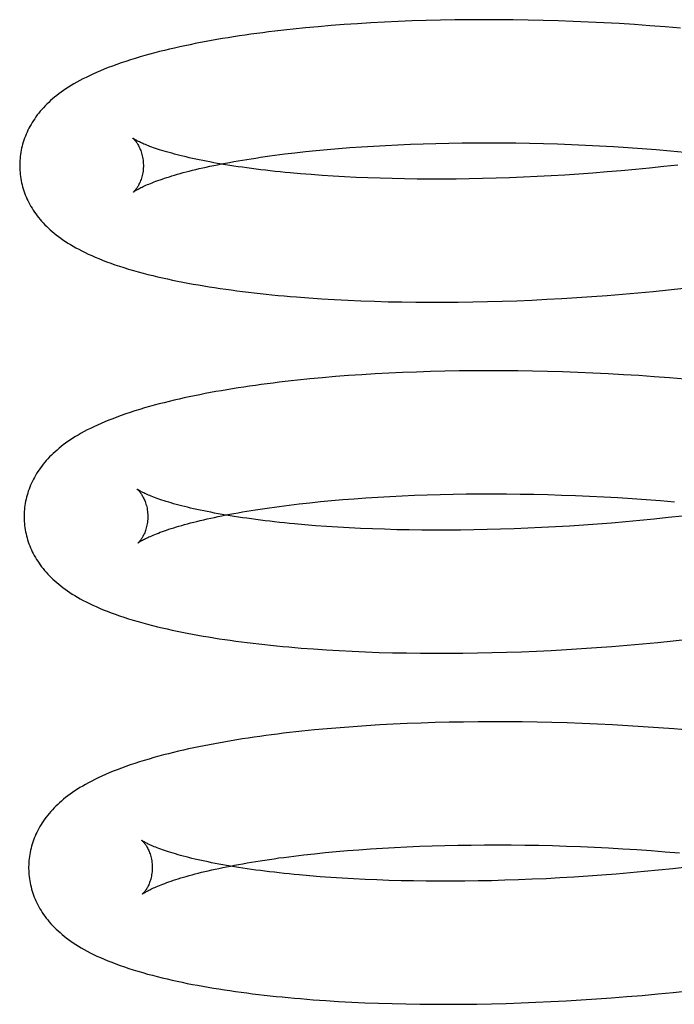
# Model space of a CAD drawing. Header units: inches. Extents: x 0 to 215, y 0 to 139.
# Tile 14 of 103: x 38.924 to 39.03, y 52.271 to 52.43. Entities that reach past the tile are written whole.
import ezdxf

# ---------------------------------------------------------------- set-up
doc = ezdxf.new("R2010")
doc.units = ezdxf.units.IN
doc.header["$LTSCALE"] = 11.804375
doc.header["$MEASUREMENT"] = 0
doc.linetypes.add('HIDDEN', pattern=[0.2, 0.1, -0.1])
doc.layers.add('DEFAULT_2', color=8, linetype='HIDDEN')

msp = doc.modelspace()

# ---------------------------------------------------------------- linework, layer by layer
at = {"layer": 'DEFAULT_2', "color": 8, "linetype": 'HIDDEN'}
for p, q in [((38.9807, 52.42961), (38.97853, 52.42948)), ((38.9829, 52.42973), (38.9807, 52.42961)), ((38.98512, 52.42983), (38.9829, 52.42973)), ((38.98737, 52.42992), (38.98512, 52.42983)), ((38.98965, 52.42999), (38.98737, 52.42992)), ((38.99194, 52.43005), (38.98965, 52.42999)), ((38.99426, 52.43009), (38.99194, 52.43005)), ((38.9966, 52.43012), (38.99426, 52.43009)), ((38.99896, 52.43013), (38.9966, 52.43012)), ((39.00134, 52.43012), (38.99896, 52.43013)), ((39.00373, 52.4301), (39.00134, 52.43012)), ((39.00614, 52.43006), (39.00373, 52.4301)), ((39.00856, 52.43001), (39.00614, 52.43006)), ((39.011, 52.42994), (39.00856, 52.43001)), ((39.01344, 52.42985), (39.011, 52.42994)), ((39.0159, 52.42975), (39.01344, 52.42985)), ((39.01836, 52.42963), (39.0159, 52.42975)), ((39.02084, 52.42949), (39.01836, 52.42963)), ((38.97014, 52.4288), (38.96811, 52.42859)), ((38.97219, 52.42899), (38.97014, 52.4288)), ((38.97427, 52.42917), (38.97219, 52.42899)), ((38.97638, 52.42933), (38.97427, 52.42917)), ((38.97853, 52.42948), (38.97638, 52.42933)), ((39.02332, 52.42933), (39.02084, 52.42949)), ((39.0258, 52.42916), (39.02332, 52.42933)), ((39.02829, 52.42898), (39.0258, 52.42916)), ((39.03077, 52.42877), (39.02829, 52.42898)), ((38.97012, 52.40879), (38.97186, 52.40896)), ((38.97186, 52.40896), (38.97363, 52.40913)), ((38.97363, 52.40913), (38.97545, 52.40929)), ((38.97545, 52.40929), (38.9773, 52.40944)), ((38.9773, 52.40944), (38.97919, 52.40957)), ((38.97919, 52.40957), (38.98112, 52.40969)), ((38.98112, 52.40969), (38.98308, 52.4098)), ((38.98308, 52.4098), (38.98507, 52.4099)), ((38.98507, 52.4099), (38.98709, 52.40999)), ((38.98709, 52.40999), (38.98914, 52.41006)), ((38.98914, 52.41006), (38.99121, 52.41012)), ((38.99121, 52.41012), (38.99331, 52.41016)), ((38.99331, 52.41016), (38.99544, 52.4102)), ((38.99544, 52.4102), (38.99759, 52.41021)), ((38.99759, 52.41021), (38.99976, 52.41022)), ((38.99976, 52.41022), (39.00195, 52.41021)), ((39.00195, 52.41021), (39.00415, 52.41018)), ((39.00415, 52.41018), (39.00637, 52.41014)), ((39.00637, 52.41014), (39.00861, 52.41009)), ((39.00861, 52.41009), (39.01086, 52.41002)), ((39.01086, 52.41002), (39.01312, 52.40994)), ((39.01312, 52.40994), (39.0154, 52.40984)), ((39.0154, 52.40984), (39.01768, 52.40972)), ((39.01768, 52.40972), (39.01996, 52.4096)), ((39.01996, 52.4096), (39.02225, 52.40945)), ((39.02225, 52.40945), (39.02455, 52.40929)), ((39.02455, 52.40929), (39.02684, 52.40912)), ((39.02684, 52.40912), (39.02914, 52.40893)), ((39.02914, 52.40893), (39.03143, 52.40872)), ((38.96677, 52.4084), (38.96842, 52.4086)), ((38.96842, 52.4086), (38.97012, 52.40879)), ((39.02119, 52.40568), (39.0189, 52.40549)), ((39.02347, 52.40589), (39.02119, 52.40568)), ((39.02577, 52.40612), (39.02347, 52.40589)), ((39.02806, 52.40636), (39.02577, 52.40612)), ((39.03035, 52.40661), (39.02806, 52.40636)), ((38.97104, 52.40506), (38.96932, 52.4052)), ((38.9728, 52.40493), (38.97104, 52.40506)), ((38.97461, 52.40481), (38.9728, 52.40493)), ((38.97645, 52.40471), (38.97461, 52.40481)), ((38.97832, 52.40462), (38.97645, 52.40471)), ((38.98023, 52.40453), (38.97832, 52.40462)), ((38.98218, 52.40447), (38.98023, 52.40453)), ((38.98415, 52.40441), (38.98218, 52.40447)), ((38.98616, 52.40437), (38.98415, 52.40441)), ((38.9882, 52.40435), (38.98616, 52.40437)), ((38.99026, 52.40433), (38.9882, 52.40435)), ((38.99235, 52.40433), (38.99026, 52.40433)), ((38.99447, 52.40435), (38.99235, 52.40433)), ((38.99661, 52.40438), (38.99447, 52.40435)), ((38.99877, 52.40442), (38.99661, 52.40438)), ((39.00094, 52.40448), (38.99877, 52.40442)), ((39.00314, 52.40455), (39.00094, 52.40448)), ((39.00536, 52.40464), (39.00314, 52.40455)), ((39.00759, 52.40474), (39.00536, 52.40464)), ((39.00983, 52.40486), (39.00759, 52.40474)), ((39.01208, 52.405), (39.00983, 52.40486)), ((39.01435, 52.40515), (39.01208, 52.405)), ((39.01662, 52.40531), (39.01435, 52.40515)), ((39.0189, 52.40549), (39.01662, 52.40531)), ((39.02883, 52.38642), (39.03131, 52.38669)), ((38.97069, 52.38512), (38.97275, 52.38498)), ((38.97275, 52.38498), (38.97484, 52.38486)), ((39.00913, 52.38489), (39.01157, 52.38502)), ((39.01157, 52.38502), (39.01401, 52.38517)), ((39.01401, 52.38517), (39.01646, 52.38534)), ((39.01646, 52.38534), (39.01892, 52.38552)), ((39.01892, 52.38552), (39.02139, 52.38572)), ((39.02139, 52.38572), (39.02387, 52.38593)), ((39.02387, 52.38593), (39.02634, 52.38617)), ((39.02634, 52.38617), (39.02883, 52.38642)), ((38.97484, 52.38486), (38.97695, 52.38475)), ((38.97695, 52.38475), (38.9791, 52.38465)), ((38.9791, 52.38465), (38.98127, 52.38458)), ((38.98127, 52.38458), (38.98347, 52.38451)), ((38.98347, 52.38451), (38.9857, 52.38447)), ((38.9857, 52.38447), (38.98795, 52.38444)), ((38.98795, 52.38444), (38.99023, 52.38442)), ((38.99023, 52.38442), (38.99252, 52.38442)), ((38.99252, 52.38442), (38.99484, 52.38444)), ((38.99484, 52.38444), (38.99718, 52.38447)), ((38.99718, 52.38447), (38.99954, 52.38452)), ((38.99954, 52.38452), (39.00191, 52.38459)), ((39.00191, 52.38459), (39.00431, 52.38467)), ((39.00431, 52.38467), (39.00671, 52.38477)), ((39.00671, 52.38477), (39.00913, 52.38489)), ((38.9729, 52.3722), (38.97085, 52.37201)), ((38.97498, 52.37238), (38.9729, 52.3722)), ((38.9771, 52.37254), (38.97498, 52.37238)), ((38.97924, 52.37269), (38.9771, 52.37254)), ((38.98141, 52.37282), (38.97924, 52.37269)), ((38.98361, 52.37294), (38.98141, 52.37282)), ((38.98583, 52.37304), (38.98361, 52.37294)), ((38.98808, 52.37313), (38.98583, 52.37304)), ((38.99036, 52.3732), (38.98808, 52.37313)), ((38.99266, 52.37326), (38.99036, 52.3732)), ((38.99497, 52.3733), (38.99266, 52.37326)), ((38.99731, 52.37333), (38.99497, 52.3733)), ((38.99967, 52.37334), (38.99731, 52.37333)), ((39.00205, 52.37333), (38.99967, 52.37334)), ((39.00444, 52.37331), (39.00205, 52.37333)), ((39.00685, 52.37327), (39.00444, 52.37331)), ((39.00927, 52.37322), (39.00685, 52.37327)), ((39.01171, 52.37315), (39.00927, 52.37322)), ((39.01415, 52.37306), (39.01171, 52.37315)), ((39.01661, 52.37295), (39.01415, 52.37306)), ((39.01907, 52.37283), (39.01661, 52.37295)), ((39.02155, 52.3727), (39.01907, 52.37283)), ((39.02403, 52.37254), (39.02155, 52.3727)), ((39.02651, 52.37237), (39.02403, 52.37254)), ((39.029, 52.37219), (39.02651, 52.37237)), ((39.03148, 52.37198), (39.029, 52.37219)), ((38.97085, 52.37201), (38.96883, 52.3718)), ((38.98377, 52.35301), (38.98576, 52.35311)), ((38.98576, 52.35311), (38.98778, 52.35319)), ((38.98778, 52.35319), (38.98983, 52.35327)), ((38.98983, 52.35327), (38.99191, 52.35333)), ((38.99191, 52.35333), (38.99401, 52.35337)), ((38.99401, 52.35337), (38.99613, 52.3534)), ((38.99613, 52.3534), (38.99828, 52.35342)), ((38.99828, 52.35342), (39.00045, 52.35343)), ((39.00045, 52.35343), (39.00264, 52.35342)), ((39.00264, 52.35342), (39.00484, 52.35339)), ((39.00484, 52.35339), (39.00706, 52.35335)), ((39.00706, 52.35335), (39.0093, 52.3533)), ((39.0093, 52.3533), (39.01155, 52.35323)), ((39.01155, 52.35323), (39.01381, 52.35315)), ((39.01381, 52.35315), (39.01608, 52.35305)), ((39.01608, 52.35305), (39.01836, 52.35293)), ((38.96748, 52.35161), (38.96913, 52.3518)), ((38.96913, 52.3518), (38.97082, 52.35199)), ((38.97082, 52.35199), (38.97256, 52.35217)), ((38.97256, 52.35217), (38.97433, 52.35234)), ((38.97433, 52.35234), (38.97615, 52.3525)), ((38.97615, 52.3525), (38.978, 52.35264)), ((38.978, 52.35264), (38.97989, 52.35278)), ((38.97989, 52.35278), (38.98182, 52.3529)), ((38.98182, 52.3529), (38.98377, 52.35301)), ((39.01836, 52.35293), (39.02065, 52.35281)), ((39.02065, 52.35281), (39.02294, 52.35266)), ((39.02294, 52.35266), (39.02523, 52.3525)), ((39.02523, 52.3525), (39.02753, 52.35233)), ((39.02753, 52.35233), (39.02982, 52.35214)), ((38.97176, 52.34827), (38.97004, 52.34841)), ((38.97353, 52.34814), (38.97176, 52.34827)), ((39.01507, 52.34835), (39.0128, 52.34821)), ((39.01734, 52.34852), (39.01507, 52.34835)), ((39.01962, 52.3487), (39.01734, 52.34852)), ((39.02191, 52.34889), (39.01962, 52.3487)), ((39.02419, 52.3491), (39.02191, 52.34889)), ((39.02649, 52.34933), (39.02419, 52.3491)), ((39.02878, 52.34957), (39.02649, 52.34933)), ((39.03107, 52.34982), (39.02878, 52.34957)), ((38.97533, 52.34802), (38.97353, 52.34814)), ((38.97717, 52.34792), (38.97533, 52.34802)), ((38.97904, 52.34782), (38.97717, 52.34792)), ((38.98095, 52.34774), (38.97904, 52.34782)), ((38.9829, 52.34768), (38.98095, 52.34774)), ((38.98488, 52.34762), (38.9829, 52.34768)), ((38.98688, 52.34758), (38.98488, 52.34762)), ((38.98892, 52.34755), (38.98688, 52.34758)), ((38.99098, 52.34754), (38.98892, 52.34755)), ((38.99307, 52.34754), (38.99098, 52.34754)), ((38.99519, 52.34756), (38.99307, 52.34754)), ((38.99733, 52.34759), (38.99519, 52.34756)), ((38.99949, 52.34763), (38.99733, 52.34759)), ((39.00167, 52.34769), (38.99949, 52.34763)), ((39.00386, 52.34776), (39.00167, 52.34769)), ((39.00608, 52.34785), (39.00386, 52.34776)), ((39.00831, 52.34795), (39.00608, 52.34785)), ((39.01055, 52.34807), (39.00831, 52.34795)), ((39.0128, 52.34821), (39.01055, 52.34807)), ((39.02214, 52.32893), (39.02461, 52.32915)), ((39.02461, 52.32915), (39.02709, 52.32938)), ((39.02709, 52.32938), (39.02957, 52.32963)), ((39.02957, 52.32963), (39.03205, 52.3299)), ((38.97144, 52.32833), (38.9735, 52.32819)), ((38.9735, 52.32819), (38.97558, 52.32806)), ((38.97558, 52.32806), (38.9777, 52.32796)), ((38.9777, 52.32796), (38.97985, 52.32786)), ((38.97985, 52.32786), (38.98202, 52.32778)), ((38.98202, 52.32778), (38.98422, 52.32772)), ((38.98422, 52.32772), (38.98645, 52.32768)), ((38.98645, 52.32768), (38.9887, 52.32765)), ((38.9887, 52.32765), (38.99098, 52.32763)), ((38.99098, 52.32763), (38.99327, 52.32763)), ((38.99327, 52.32763), (38.99559, 52.32765)), ((38.99559, 52.32765), (38.99793, 52.32768)), ((38.99793, 52.32768), (39.00029, 52.32773)), ((39.00029, 52.32773), (39.00266, 52.3278)), ((39.00266, 52.3278), (39.00505, 52.32788)), ((39.00505, 52.32788), (39.00746, 52.32798)), ((39.00746, 52.32798), (39.00988, 52.3281)), ((39.00988, 52.3281), (39.01231, 52.32823)), ((39.01231, 52.32823), (39.01476, 52.32838)), ((39.01476, 52.32838), (39.01721, 52.32855)), ((39.01721, 52.32855), (39.01967, 52.32873)), ((39.01967, 52.32873), (39.02214, 52.32893)), ((38.99108, 52.31641), (38.98881, 52.31634)), ((38.99338, 52.31647), (38.99108, 52.31641)), ((38.9957, 52.31651), (38.99338, 52.31647)), ((38.99803, 52.31653), (38.9957, 52.31651)), ((39.00039, 52.31654), (38.99803, 52.31653)), ((39.00277, 52.31654), (39.00039, 52.31654)), ((39.00516, 52.31652), (39.00277, 52.31654)), ((39.00757, 52.31648), (39.00516, 52.31652)), ((39.00999, 52.31642), (39.00757, 52.31648)), ((39.01243, 52.31635), (39.00999, 52.31642)), ((38.97157, 52.31522), (38.96955, 52.31501)), ((38.97362, 52.31541), (38.97157, 52.31522)), ((38.97571, 52.31559), (38.97362, 52.31541)), ((38.97782, 52.31575), (38.97571, 52.31559)), ((38.97996, 52.3159), (38.97782, 52.31575)), ((38.98213, 52.31603), (38.97996, 52.3159)), ((38.98433, 52.31615), (38.98213, 52.31603)), ((38.98656, 52.31625), (38.98433, 52.31615)), ((38.98881, 52.31634), (38.98656, 52.31625)), ((39.01487, 52.31627), (39.01243, 52.31635)), ((39.01733, 52.31616), (39.01487, 52.31627)), ((39.01979, 52.31604), (39.01733, 52.31616)), ((39.02227, 52.31591), (39.01979, 52.31604)), ((39.02475, 52.31575), (39.02227, 52.31591)), ((39.02723, 52.31558), (39.02475, 52.31575)), ((39.02972, 52.31539), (39.02723, 52.31558)), ((39.0322, 52.31519), (39.02972, 52.31539)), ((38.97509, 52.29555), (38.97691, 52.29571)), ((38.97691, 52.29571), (38.97876, 52.29585)), ((38.97876, 52.29585), (38.98065, 52.29599)), ((38.98065, 52.29599), (38.98258, 52.29611)), ((38.98258, 52.29611), (38.98454, 52.29622)), ((38.98454, 52.29622), (38.98653, 52.29632)), ((38.98653, 52.29632), (38.98855, 52.29641)), ((38.98855, 52.29641), (38.9906, 52.29648)), ((38.9906, 52.29648), (38.99267, 52.29654)), ((38.99267, 52.29654), (38.99478, 52.29658)), ((38.99478, 52.29658), (38.9969, 52.29661)), ((38.9969, 52.29661), (38.99905, 52.29663)), ((38.99905, 52.29663), (39.00122, 52.29664)), ((39.00122, 52.29664), (39.00341, 52.29662)), ((39.00341, 52.29662), (39.00562, 52.2966)), ((39.00562, 52.2966), (39.00784, 52.29656)), ((39.00784, 52.29656), (39.01008, 52.29651)), ((39.01008, 52.29651), (39.01233, 52.29644)), ((39.01233, 52.29644), (39.01459, 52.29635)), ((39.01459, 52.29635), (39.01686, 52.29625)), ((39.01686, 52.29625), (39.01914, 52.29614)), ((39.01914, 52.29614), (39.02143, 52.29601)), ((39.02143, 52.29601), (39.02372, 52.29587)), ((39.02372, 52.29587), (39.02602, 52.29571)), ((39.02602, 52.29571), (39.02831, 52.29553)), ((38.96823, 52.29482), (38.96988, 52.29502)), ((38.96988, 52.29502), (38.97157, 52.2952)), ((38.97157, 52.2952), (38.97331, 52.29538)), ((38.97331, 52.29538), (38.97509, 52.29555)), ((39.02831, 52.29553), (39.03061, 52.29534)), ((39.02721, 52.29254), (39.02492, 52.29231)), ((39.02951, 52.29278), (39.02721, 52.29254)), ((39.0318, 52.29303), (39.02951, 52.29278)), ((38.97249, 52.29148), (38.97077, 52.29162)), ((38.97425, 52.29135), (38.97249, 52.29148)), ((38.97605, 52.29123), (38.97425, 52.29135)), ((38.97789, 52.29113), (38.97605, 52.29123)), ((38.97977, 52.29103), (38.97789, 52.29113)), ((38.98168, 52.29095), (38.97977, 52.29103)), ((38.98363, 52.29088), (38.98168, 52.29095)), ((39.00459, 52.29097), (39.00239, 52.2909)), ((39.00681, 52.29106), (39.00459, 52.29097)), ((39.00903, 52.29116), (39.00681, 52.29106)), ((39.01128, 52.29128), (39.00903, 52.29116)), ((39.01353, 52.29142), (39.01128, 52.29128)), ((39.0158, 52.29156), (39.01353, 52.29142)), ((39.01807, 52.29173), (39.0158, 52.29156)), ((39.02035, 52.29191), (39.01807, 52.29173)), ((39.02263, 52.2921), (39.02035, 52.29191)), ((39.02492, 52.29231), (39.02263, 52.2921)), ((38.9856, 52.29083), (38.98363, 52.29088)), ((38.98761, 52.29079), (38.9856, 52.29083)), ((38.98965, 52.29076), (38.98761, 52.29079)), ((38.99171, 52.29075), (38.98965, 52.29076)), ((38.9938, 52.29075), (38.99171, 52.29075)), ((38.99592, 52.29077), (38.9938, 52.29075)), ((38.99806, 52.29079), (38.99592, 52.29077)), ((39.00022, 52.29084), (38.99806, 52.29079)), ((39.00239, 52.2909), (39.00022, 52.29084)), ((39.01717, 52.2717), (39.01964, 52.27188)), ((39.01964, 52.27188), (39.02212, 52.27208)), ((39.02212, 52.27208), (39.0246, 52.27229)), ((39.0246, 52.27229), (39.02709, 52.27252)), ((39.02709, 52.27252), (39.02958, 52.27277)), ((39.02958, 52.27277), (39.03208, 52.27303)), ((38.97341, 52.27145), (38.97549, 52.27132)), ((38.97549, 52.27132), (38.97761, 52.2712)), ((38.97761, 52.2712), (38.97975, 52.2711)), ((38.97975, 52.2711), (38.98192, 52.27102)), ((38.98192, 52.27102), (38.98413, 52.27095)), ((38.98413, 52.27095), (38.98635, 52.2709)), ((38.98635, 52.2709), (38.98861, 52.27086)), ((38.98861, 52.27086), (38.99088, 52.27084)), ((38.99088, 52.27084), (38.99318, 52.27084)), ((38.99318, 52.27084), (38.9955, 52.27085)), ((38.9955, 52.27085), (38.99785, 52.27088)), ((38.99785, 52.27088), (39.00021, 52.27092)), ((39.00021, 52.27092), (39.00259, 52.27099)), ((39.00259, 52.27099), (39.00498, 52.27106)), ((39.00498, 52.27106), (39.0074, 52.27116)), ((39.0074, 52.27116), (39.00982, 52.27127)), ((39.00982, 52.27127), (39.01226, 52.2714)), ((39.01226, 52.2714), (39.01471, 52.27154)), ((39.01471, 52.27154), (39.01717, 52.2717))]:
    msp.add_line(p, q, dxfattribs=at)
for points in [[(38.96811, 52.42859), (38.96712, 52.42849), (38.96613, 52.42837), (38.96515, 52.42826), (38.96417, 52.42814), (38.96321, 52.42802), (38.96225, 52.42789), (38.9613, 52.42776), (38.96037, 52.42763), (38.95944, 52.42749), (38.95851, 52.42735), (38.9576, 52.4272), (38.9567, 52.42706), (38.9558, 52.4269), (38.95492, 52.42675), (38.95404, 52.42659), (38.95317, 52.42642), (38.95231, 52.42626), (38.95146, 52.42608), (38.95062, 52.42591), (38.94978, 52.42573), (38.94896, 52.42554), (38.94814, 52.42535), (38.94733, 52.42516), (38.94653, 52.42496), (38.94574, 52.42476), (38.94495, 52.42455), (38.94417, 52.42433), (38.94338, 52.4241), (38.9426, 52.42387), (38.94183, 52.42363), (38.94108, 52.42339), (38.94034, 52.42314), (38.93962, 52.42289), (38.93892, 52.42263), (38.93824, 52.42238), (38.93758, 52.42212), (38.93695, 52.42186), (38.93634, 52.4216), (38.93575, 52.42133), (38.93519, 52.42107), (38.93464, 52.4208), (38.93412, 52.42054), (38.93361, 52.42027), (38.93313, 52.42), (38.93266, 52.41974), (38.93222, 52.41947), (38.93179, 52.4192), (38.93138, 52.41893), (38.93099, 52.41867), (38.93061, 52.4184), (38.93024, 52.41813), (38.92989, 52.41786), (38.92955, 52.41758), (38.92923, 52.41731), (38.92891, 52.41703), (38.92861, 52.41675), (38.92831, 52.41646), (38.92803, 52.41618), (38.92776, 52.41589), (38.92749, 52.4156), (38.92724, 52.41531), (38.927, 52.41501), (38.92676, 52.41471), (38.92654, 52.41441), (38.92633, 52.41411), (38.92612, 52.4138), (38.92593, 52.41349), (38.92574, 52.41318), (38.92556, 52.41287), (38.9254, 52.41256), (38.92524, 52.41224), (38.92509, 52.41193), (38.92495, 52.41161), (38.92482, 52.41129), (38.9247, 52.41097), (38.92458, 52.41064), (38.92448, 52.41032), (38.92438, 52.40999), (38.9243, 52.40966), (38.92422, 52.40933), (38.92415, 52.409), (38.92409, 52.40867), (38.92404, 52.40834), (38.92399, 52.408), (38.92396, 52.40767), (38.92393, 52.40733), (38.92392, 52.407), (38.92391, 52.40666), (38.92391, 52.40637)], [(38.94223, 52.41094), (38.94221, 52.41094), (38.9422, 52.41095), (38.94221, 52.41095), (38.94222, 52.41094), (38.94224, 52.41092), (38.94227, 52.41089), (38.9423, 52.41086), (38.94234, 52.41083), (38.94238, 52.41078), (38.94243, 52.41073), (38.94249, 52.41067), (38.94254, 52.4106), (38.9426, 52.41053), (38.94267, 52.41045), (38.94273, 52.41036), (38.9428, 52.41026), (38.94288, 52.41015), (38.94295, 52.41003), (38.94302, 52.40991), (38.9431, 52.40977), (38.94318, 52.40963), (38.94325, 52.40948), (38.94333, 52.40931), (38.94341, 52.40914), (38.94348, 52.40895), (38.94355, 52.40875), (38.94361, 52.40855), (38.94367, 52.40833), (38.94373, 52.40811), (38.94378, 52.40787), (38.94382, 52.40763), (38.94386, 52.40738), (38.94388, 52.40712), (38.9439, 52.40686), (38.94391, 52.40662)], [(38.96932, 52.4052), (38.96764, 52.40535), (38.96682, 52.40543), (38.96601, 52.40551), (38.96521, 52.40559), (38.96442, 52.40568), (38.96364, 52.40577), (38.96288, 52.40586), (38.96213, 52.40595), (38.96138, 52.40605), (38.96066, 52.40615), (38.95994, 52.40625), (38.95924, 52.40635), (38.95855, 52.40645), (38.95787, 52.40656), (38.9572, 52.40666), (38.95655, 52.40677), (38.95591, 52.40688), (38.95529, 52.40699), (38.95468, 52.40711), (38.95408, 52.40722), (38.9535, 52.40733), (38.95293, 52.40745), (38.95238, 52.40756), (38.95184, 52.40768), (38.95132, 52.4078), (38.95081, 52.40792), (38.95031, 52.40803), (38.94983, 52.40815), (38.94937, 52.40827), (38.94892, 52.40839), (38.94849, 52.40851), (38.94807, 52.40862), (38.94766, 52.40874), (38.94727, 52.40886), (38.9469, 52.40897), (38.94654, 52.40908), (38.9462, 52.4092), (38.94587, 52.40931), (38.94556, 52.40941), (38.94526, 52.40952), (38.94498, 52.40962), (38.94472, 52.40973), (38.94447, 52.40982), (38.94423, 52.40992), (38.94401, 52.41001), (38.9438, 52.4101), (38.94361, 52.41019), (38.94343, 52.41027), (38.94326, 52.41035), (38.94311, 52.41043), (38.94297, 52.4105), (38.94285, 52.41056), (38.94273, 52.41062), (38.94263, 52.41068), (38.94254, 52.41073), (38.94246, 52.41078), (38.9424, 52.41082), (38.94234, 52.41086), (38.9423, 52.41089), (38.94226, 52.41091), (38.94223, 52.41093), (38.94223, 52.41094)], [(38.94232, 52.40225), (38.94232, 52.40226), (38.94234, 52.40228), (38.94237, 52.4023), (38.9424, 52.40232), (38.94245, 52.40235), (38.9425, 52.40239), (38.94257, 52.40243), (38.94265, 52.40248), (38.94274, 52.40254), (38.94284, 52.4026), (38.94295, 52.40266), (38.94307, 52.40273), (38.94321, 52.4028), (38.94336, 52.40288), (38.94352, 52.40296), (38.9437, 52.40305), (38.94389, 52.40314), (38.94409, 52.40324), (38.94431, 52.40334), (38.94455, 52.40344), (38.94479, 52.40354), (38.94506, 52.40365), (38.94533, 52.40376), (38.94563, 52.40388), (38.94594, 52.40399), (38.94626, 52.40411), (38.9466, 52.40423), (38.94696, 52.40435), (38.94733, 52.40448), (38.94771, 52.4046), (38.94811, 52.40473), (38.94853, 52.40486), (38.94896, 52.40499), (38.94941, 52.40512), (38.94987, 52.40525), (38.95034, 52.40538), (38.95084, 52.40551), (38.95134, 52.40564), (38.95186, 52.40577), (38.9524, 52.4059), (38.95295, 52.40603), (38.95351, 52.40616), (38.95409, 52.40629), (38.95468, 52.40641), (38.95529, 52.40654), (38.95591, 52.40667), (38.95655, 52.4068), (38.95719, 52.40692), (38.95785, 52.40704), (38.95853, 52.40717), (38.95922, 52.40729), (38.95992, 52.40741), (38.96063, 52.40752), (38.96136, 52.40764), (38.96209, 52.40775), (38.96284, 52.40787), (38.96361, 52.40798), (38.96438, 52.40809), (38.96517, 52.40819), (38.96596, 52.4083), (38.96677, 52.4084)], [(38.92391, 52.40637), (38.92392, 52.40609), (38.92393, 52.40575), (38.92396, 52.40541), (38.92399, 52.40508), (38.92403, 52.40475), (38.92409, 52.40441), (38.92415, 52.40408), (38.92421, 52.40375), (38.92429, 52.40342), (38.92438, 52.40309), (38.92447, 52.40277), (38.92458, 52.40244), (38.92469, 52.40212), (38.92481, 52.4018), (38.92494, 52.40148), (38.92508, 52.40116), (38.92523, 52.40085), (38.92538, 52.40054), (38.92555, 52.40023), (38.92573, 52.39992), (38.92591, 52.39961), (38.9261, 52.3993), (38.92631, 52.399), (38.92652, 52.3987), (38.92674, 52.3984), (38.92697, 52.39811), (38.92721, 52.39781), (38.92746, 52.39753), (38.92772, 52.39724), (38.92799, 52.39695), (38.92827, 52.39667), (38.92856, 52.3964), (38.92886, 52.39612), (38.92917, 52.39585), (38.9295, 52.39558), (38.92983, 52.39531), (38.93018, 52.39504), (38.93054, 52.39478), (38.93091, 52.39452), (38.93129, 52.39426), (38.93169, 52.394), (38.93211, 52.39375), (38.93254, 52.39349), (38.933, 52.39323), (38.93347, 52.39298), (38.93396, 52.39272), (38.93447, 52.39247), (38.935, 52.39222), (38.93555, 52.39197), (38.93612, 52.39172), (38.93671, 52.39147), (38.93732, 52.39123), (38.93796, 52.39098), (38.93863, 52.39074), (38.93932, 52.39049), (38.94003, 52.39025), (38.94077, 52.39002), (38.94153, 52.38978), (38.9423, 52.38956), (38.94307, 52.38934), (38.94385, 52.38913), (38.94463, 52.38893), (38.94542, 52.38873), (38.94621, 52.38854), (38.947, 52.38836), (38.9478, 52.38818), (38.94861, 52.38801), (38.94944, 52.38784), (38.95027, 52.38768), (38.95111, 52.38752), (38.95195, 52.38736), (38.95281, 52.38721), (38.95368, 52.38706), (38.95455, 52.38692), (38.95543, 52.38679), (38.95632, 52.38665), (38.95722, 52.38652), (38.95812, 52.3864), (38.95904, 52.38628), (38.95996, 52.38616), (38.96089, 52.38605), (38.96184, 52.38594), (38.96279, 52.38583), (38.96375, 52.38573), (38.96471, 52.38563), (38.96569, 52.38553), (38.96667, 52.38544), (38.96767, 52.38536), (38.96867, 52.38527), (38.97069, 52.38512)], [(38.94391, 52.40662), (38.94391, 52.40638), (38.9439, 52.40612), (38.94388, 52.40587), (38.94385, 52.40562), (38.94381, 52.40537), (38.94377, 52.40514), (38.94372, 52.40491), (38.94366, 52.40469), (38.9436, 52.40448), (38.94354, 52.40429), (38.94347, 52.4041), (38.9434, 52.40392), (38.94333, 52.40376), (38.94325, 52.4036), (38.94318, 52.40345), (38.94311, 52.40332), (38.94304, 52.40319), (38.94297, 52.40307), (38.9429, 52.40296), (38.94283, 52.40286), (38.94276, 52.40277), (38.9427, 52.40269), (38.94264, 52.40261), (38.94259, 52.40254), (38.94254, 52.40248), (38.94249, 52.40243), (38.94245, 52.40238), (38.94241, 52.40235), (38.94238, 52.40231), (38.94235, 52.40229), (38.94233, 52.40227), (38.94232, 52.40226), (38.94231, 52.40225)], [(38.96883, 52.3718), (38.96783, 52.37169), (38.96684, 52.37158), (38.96586, 52.37147), (38.96488, 52.37135), (38.96392, 52.37122), (38.96296, 52.3711), (38.96202, 52.37097), (38.96108, 52.37083), (38.96015, 52.3707), (38.95923, 52.37056), (38.95832, 52.37041), (38.95741, 52.37026), (38.95652, 52.37011), (38.95563, 52.36996), (38.95475, 52.36979), (38.95388, 52.36963), (38.95302, 52.36946), (38.95217, 52.36929), (38.95133, 52.36912), (38.9505, 52.36894), (38.94968, 52.36875), (38.94887, 52.36856), (38.94806, 52.36837), (38.94726, 52.36817), (38.94647, 52.36797), (38.94567, 52.36776), (38.94489, 52.36754), (38.9441, 52.36731), (38.94332, 52.36708), (38.94255, 52.36684), (38.94179, 52.3666), (38.94105, 52.36635), (38.94033, 52.3661), (38.93963, 52.36584), (38.93896, 52.36558), (38.9383, 52.36533), (38.93767, 52.36507), (38.93706, 52.3648), (38.93647, 52.36454), (38.93591, 52.36428), (38.93536, 52.36401), (38.93484, 52.36375), (38.93433, 52.36348), (38.93385, 52.36321), (38.93338, 52.36294), (38.93294, 52.36268), (38.93251, 52.36241), (38.9321, 52.36214), (38.93171, 52.36187), (38.93133, 52.36161), (38.93096, 52.36134), (38.93061, 52.36106), (38.93027, 52.36079), (38.92995, 52.36051), (38.92963, 52.36024), (38.92933, 52.35996), (38.92903, 52.35967), (38.92875, 52.35939), (38.92848, 52.3591), (38.92821, 52.35881), (38.92796, 52.35852), (38.92772, 52.35822), (38.92748, 52.35792), (38.92726, 52.35762), (38.92705, 52.35732), (38.92684, 52.35701), (38.92665, 52.3567), (38.92646, 52.35639), (38.92628, 52.35608), (38.92612, 52.35577), (38.92596, 52.35545), (38.92581, 52.35514), (38.92567, 52.35482), (38.92554, 52.3545), (38.92542, 52.35418), (38.9253, 52.35385), (38.9252, 52.35353), (38.9251, 52.3532), (38.92502, 52.35287), (38.92494, 52.35254), (38.92487, 52.35221), (38.92481, 52.35188), (38.92476, 52.35155), (38.92471, 52.35121), (38.92468, 52.35088), (38.92465, 52.35054), (38.92464, 52.3502), (38.92463, 52.34987), (38.92463, 52.34958)], [(38.94295, 52.35414), (38.94293, 52.35415), (38.94293, 52.35416), (38.94293, 52.35416), (38.94294, 52.35415), (38.94296, 52.35413), (38.94299, 52.3541), (38.94302, 52.35407), (38.94306, 52.35403), (38.9431, 52.35399), (38.94315, 52.35394), (38.94321, 52.35388), (38.94326, 52.35381), (38.94332, 52.35374), (38.94339, 52.35365), (38.94345, 52.35356), (38.94352, 52.35347), (38.9436, 52.35336), (38.94367, 52.35324), (38.94374, 52.35312), (38.94382, 52.35298), (38.9439, 52.35284), (38.94397, 52.35268), (38.94405, 52.35252), (38.94413, 52.35234), (38.9442, 52.35216), (38.94427, 52.35196), (38.94433, 52.35176), (38.94439, 52.35154), (38.94445, 52.35131), (38.9445, 52.35108), (38.94454, 52.35084), (38.94458, 52.35059), (38.9446, 52.35033), (38.94462, 52.35007), (38.94463, 52.34983)], [(38.97004, 52.34841), (38.96837, 52.34856), (38.96754, 52.34864), (38.96673, 52.34872), (38.96593, 52.3488), (38.96514, 52.34889), (38.96437, 52.34898), (38.9636, 52.34907), (38.96285, 52.34916), (38.96211, 52.34926), (38.96138, 52.34936), (38.96066, 52.34946), (38.95996, 52.34956), (38.95927, 52.34966), (38.95859, 52.34977), (38.95792, 52.34987), (38.95727, 52.34998), (38.95664, 52.35009), (38.95601, 52.3502), (38.9554, 52.35031), (38.95481, 52.35043), (38.95422, 52.35054), (38.95366, 52.35066), (38.9531, 52.35077), (38.95256, 52.35089), (38.95204, 52.35101), (38.95153, 52.35113), (38.95104, 52.35124), (38.95056, 52.35136), (38.95009, 52.35148), (38.94964, 52.3516), (38.94921, 52.35171), (38.94879, 52.35183), (38.94838, 52.35195), (38.948, 52.35206), (38.94762, 52.35218), (38.94726, 52.35229), (38.94692, 52.3524), (38.94659, 52.35251), (38.94628, 52.35262), (38.94598, 52.35273), (38.9457, 52.35283), (38.94544, 52.35293), (38.94519, 52.35303), (38.94495, 52.35313), (38.94473, 52.35322), (38.94452, 52.35331), (38.94433, 52.3534), (38.94415, 52.35348), (38.94398, 52.35356), (38.94383, 52.35363), (38.94369, 52.3537), (38.94357, 52.35377), (38.94345, 52.35383), (38.94335, 52.35389), (38.94326, 52.35394), (38.94319, 52.35399), (38.94312, 52.35403), (38.94306, 52.35407), (38.94302, 52.3541), (38.94298, 52.35412), (38.94295, 52.35414), (38.94295, 52.35414)], [(38.94304, 52.34546), (38.94304, 52.34547), (38.94306, 52.34548), (38.94309, 52.3455), (38.94312, 52.34553), (38.94317, 52.34556), (38.94322, 52.3456), (38.94329, 52.34564), (38.94337, 52.34569), (38.94345, 52.34574), (38.94355, 52.3458), (38.94367, 52.34587), (38.94379, 52.34594), (38.94393, 52.34601), (38.94408, 52.34609), (38.94424, 52.34617), (38.94442, 52.34626), (38.94461, 52.34635), (38.94481, 52.34645), (38.94503, 52.34654), (38.94526, 52.34665), (38.94551, 52.34675), (38.94577, 52.34686), (38.94605, 52.34697), (38.94635, 52.34708), (38.94665, 52.3472), (38.94698, 52.34732), (38.94732, 52.34744), (38.94767, 52.34756), (38.94804, 52.34769), (38.94843, 52.34781), (38.94883, 52.34794), (38.94924, 52.34806), (38.94967, 52.34819), (38.95012, 52.34832), (38.95058, 52.34845), (38.95106, 52.34858), (38.95155, 52.34871), (38.95205, 52.34884), (38.95257, 52.34897), (38.95311, 52.3491), (38.95366, 52.34923), (38.95422, 52.34936), (38.9548, 52.34949), (38.95539, 52.34962), (38.956, 52.34975), (38.95662, 52.34988), (38.95726, 52.35), (38.9579, 52.35013), (38.95856, 52.35025), (38.95924, 52.35037), (38.95992, 52.35049), (38.96062, 52.35061), (38.96134, 52.35073), (38.96206, 52.35085), (38.9628, 52.35096), (38.96355, 52.35107), (38.96431, 52.35118), (38.96509, 52.35129), (38.96587, 52.3514), (38.96667, 52.3515), (38.96748, 52.35161)], [(38.92463, 52.34958), (38.92464, 52.34929), (38.92465, 52.34896), (38.92468, 52.34862), (38.92471, 52.34829), (38.92475, 52.34795), (38.92481, 52.34762), (38.92487, 52.34729), (38.92493, 52.34696), (38.92501, 52.34663), (38.9251, 52.3463), (38.92519, 52.34598), (38.9253, 52.34565), (38.92541, 52.34533), (38.92553, 52.34501), (38.92566, 52.34469), (38.9258, 52.34437), (38.92595, 52.34406), (38.9261, 52.34375), (38.92627, 52.34344), (38.92645, 52.34313), (38.92663, 52.34282), (38.92682, 52.34251), (38.92703, 52.34221), (38.92724, 52.34191), (38.92746, 52.34161), (38.92769, 52.34132), (38.92793, 52.34102), (38.92818, 52.34074), (38.92844, 52.34045), (38.92871, 52.34016), (38.92899, 52.33988), (38.92928, 52.33961), (38.92958, 52.33933), (38.92989, 52.33906), (38.93022, 52.33879), (38.93055, 52.33852), (38.9309, 52.33825), (38.93125, 52.33799), (38.93162, 52.33773), (38.93201, 52.33747), (38.93241, 52.33721), (38.93283, 52.33696), (38.93326, 52.3367), (38.93371, 52.33644), (38.93418, 52.33619), (38.93467, 52.33593), (38.93518, 52.33568), (38.93571, 52.33543), (38.93626, 52.33518), (38.93684, 52.33493), (38.93743, 52.33468), (38.93805, 52.33443), (38.93869, 52.33419), (38.93936, 52.33394), (38.94005, 52.3337), (38.94077, 52.33346), (38.94151, 52.33322), (38.94227, 52.33299), (38.94304, 52.33276), (38.94382, 52.33254), (38.9446, 52.33233), (38.94538, 52.33213), (38.94617, 52.33193), (38.94695, 52.33174), (38.94775, 52.33156), (38.94855, 52.33138), (38.94936, 52.33121), (38.95018, 52.33104), (38.95101, 52.33088), (38.95185, 52.33072), (38.9527, 52.33057), (38.95356, 52.33042), (38.95442, 52.33027), (38.9553, 52.33013), (38.95618, 52.32999), (38.95707, 52.32986), (38.95796, 52.32973), (38.95887, 52.3296), (38.95979, 52.32948), (38.96071, 52.32936), (38.96164, 52.32925), (38.96258, 52.32914), (38.96354, 52.32904), (38.96449, 52.32893), (38.96546, 52.32884), (38.96644, 52.32874), (38.96742, 52.32865), (38.96841, 52.32856), (38.96942, 52.32848), (38.97144, 52.32833)], [(38.94463, 52.34983), (38.94463, 52.34959), (38.94462, 52.34933), (38.9446, 52.34907), (38.94457, 52.34882), (38.94453, 52.34858), (38.94449, 52.34835), (38.94444, 52.34812), (38.94438, 52.3479), (38.94432, 52.34769), (38.94426, 52.3475), (38.94419, 52.34731), (38.94412, 52.34713), (38.94405, 52.34697), (38.94397, 52.34681), (38.9439, 52.34666), (38.94383, 52.34653), (38.94376, 52.3464), (38.94369, 52.34628), (38.94362, 52.34617), (38.94355, 52.34607), (38.94348, 52.34598), (38.94342, 52.3459), (38.94336, 52.34582), (38.94331, 52.34575), (38.94326, 52.34569), (38.94321, 52.34564), (38.94317, 52.34559), (38.94313, 52.34555), (38.9431, 52.34552), (38.94307, 52.3455), (38.94305, 52.34548), (38.94304, 52.34547), (38.94303, 52.34546)], [(38.96955, 52.31501), (38.96855, 52.3149), (38.96756, 52.31479), (38.96658, 52.31468), (38.96561, 52.31456), (38.96464, 52.31443), (38.96369, 52.31431), (38.96274, 52.31418), (38.9618, 52.31404), (38.96087, 52.31391), (38.95995, 52.31377), (38.95904, 52.31362), (38.95813, 52.31347), (38.95724, 52.31332), (38.95635, 52.31316), (38.95547, 52.313), (38.9546, 52.31284), (38.95374, 52.31267), (38.95289, 52.3125), (38.95205, 52.31233), (38.95122, 52.31215), (38.9504, 52.31196), (38.94959, 52.31177), (38.94879, 52.31158), (38.94799, 52.31138), (38.94719, 52.31118), (38.9464, 52.31097), (38.94561, 52.31075), (38.94483, 52.31052), (38.94405, 52.31029), (38.94328, 52.31005), (38.94252, 52.30981), (38.94178, 52.30956), (38.94106, 52.30931), (38.94035, 52.30905), (38.93967, 52.30879), (38.93902, 52.30853), (38.93839, 52.30827), (38.93778, 52.30801), (38.93719, 52.30775), (38.93662, 52.30748), (38.93608, 52.30722), (38.93555, 52.30695), (38.93505, 52.30669), (38.93457, 52.30642), (38.9341, 52.30615), (38.93366, 52.30589), (38.93323, 52.30562), (38.93282, 52.30535), (38.93243, 52.30508), (38.93205, 52.30481), (38.93168, 52.30454), (38.93133, 52.30427), (38.93099, 52.304), (38.93067, 52.30372), (38.93035, 52.30344), (38.93005, 52.30316), (38.92975, 52.30288), (38.92947, 52.3026), (38.9292, 52.30231), (38.92893, 52.30202), (38.92868, 52.30172), (38.92844, 52.30143), (38.9282, 52.30113), (38.92798, 52.30083), (38.92777, 52.30053), (38.92756, 52.30022), (38.92737, 52.29991), (38.92718, 52.2996), (38.927, 52.29929), (38.92684, 52.29898), (38.92668, 52.29866), (38.92653, 52.29834), (38.92639, 52.29803), (38.92626, 52.29771), (38.92614, 52.29739), (38.92602, 52.29706), (38.92592, 52.29674), (38.92582, 52.29641), (38.92574, 52.29608), (38.92566, 52.29575), (38.92559, 52.29542), (38.92553, 52.29509), (38.92548, 52.29475), (38.92543, 52.29442), (38.9254, 52.29409), (38.92537, 52.29375), (38.92536, 52.29341), (38.92535, 52.29308), (38.92535, 52.29279)], [(38.94367, 52.29735), (38.94365, 52.29736), (38.94365, 52.29737), (38.94365, 52.29737), (38.94366, 52.29735), (38.94368, 52.29734), (38.94371, 52.29731), (38.94374, 52.29728), (38.94378, 52.29724), (38.94382, 52.2972), (38.94387, 52.29715), (38.94393, 52.29709), (38.94398, 52.29702), (38.94404, 52.29695), (38.94411, 52.29687), (38.94417, 52.29678), (38.94424, 52.29668), (38.94431, 52.29657), (38.94439, 52.29645), (38.94446, 52.29633), (38.94454, 52.29619), (38.94462, 52.29605), (38.94469, 52.2959), (38.94477, 52.29573), (38.94484, 52.29556), (38.94492, 52.29537), (38.94499, 52.29518), (38.94505, 52.29497), (38.94511, 52.29475), (38.94517, 52.29453), (38.94522, 52.2943), (38.94526, 52.29405), (38.9453, 52.2938), (38.94532, 52.29354), (38.94534, 52.29328), (38.94535, 52.29304)], [(38.97077, 52.29162), (38.96909, 52.29177), (38.96827, 52.29185), (38.96746, 52.29193), (38.96666, 52.29201), (38.96587, 52.2921), (38.96509, 52.29219), (38.96433, 52.29228), (38.96357, 52.29237), (38.96283, 52.29247), (38.9621, 52.29256), (38.96139, 52.29266), (38.96068, 52.29277), (38.95999, 52.29287), (38.95931, 52.29297), (38.95865, 52.29308), (38.958, 52.29319), (38.95736, 52.2933), (38.95674, 52.29341), (38.95613, 52.29352), (38.95553, 52.29364), (38.95495, 52.29375), (38.95438, 52.29387), (38.95383, 52.29398), (38.95329, 52.2941), (38.95276, 52.29422), (38.95225, 52.29433), (38.95176, 52.29445), (38.95128, 52.29457), (38.95081, 52.29469), (38.95037, 52.29481), (38.94993, 52.29492), (38.94951, 52.29504), (38.94911, 52.29516), (38.94872, 52.29527), (38.94834, 52.29539), (38.94799, 52.2955), (38.94764, 52.29561), (38.94732, 52.29572), (38.947, 52.29583), (38.94671, 52.29594), (38.94643, 52.29604), (38.94616, 52.29614), (38.94591, 52.29624), (38.94567, 52.29634), (38.94545, 52.29643), (38.94524, 52.29652), (38.94505, 52.29661), (38.94487, 52.29669), (38.94471, 52.29677), (38.94455, 52.29684), (38.94441, 52.29691), (38.94429, 52.29698), (38.94418, 52.29704), (38.94407, 52.2971), (38.94398, 52.29715), (38.94391, 52.2972), (38.94384, 52.29724), (38.94378, 52.29727), (38.94374, 52.2973), (38.9437, 52.29733), (38.94367, 52.29735), (38.94367, 52.29735)], [(38.94376, 52.28867), (38.94376, 52.28868), (38.94378, 52.28869), (38.94381, 52.28871), (38.94384, 52.28874), (38.94389, 52.28877), (38.94395, 52.28881), (38.94401, 52.28885), (38.94409, 52.2889), (38.94418, 52.28895), (38.94428, 52.28901), (38.94439, 52.28908), (38.94451, 52.28915), (38.94465, 52.28922), (38.9448, 52.2893), (38.94496, 52.28938), (38.94514, 52.28947), (38.94533, 52.28956), (38.94554, 52.28966), (38.94575, 52.28976), (38.94599, 52.28986), (38.94624, 52.28996), (38.9465, 52.29007), (38.94678, 52.29018), (38.94707, 52.2903), (38.94738, 52.29041), (38.94771, 52.29053), (38.94805, 52.29065), (38.9484, 52.29077), (38.94877, 52.2909), (38.94916, 52.29102), (38.94956, 52.29115), (38.94997, 52.29128), (38.95041, 52.29141), (38.95085, 52.29153), (38.95131, 52.29166), (38.95179, 52.29179), (38.95228, 52.29193), (38.95279, 52.29206), (38.95331, 52.29219), (38.95385, 52.29232), (38.9544, 52.29245), (38.95496, 52.29258), (38.95554, 52.29271), (38.95613, 52.29283), (38.95674, 52.29296), (38.95736, 52.29309), (38.95799, 52.29321), (38.95864, 52.29334), (38.9593, 52.29346), (38.95998, 52.29359), (38.96067, 52.29371), (38.96137, 52.29383), (38.96208, 52.29394), (38.96281, 52.29406), (38.96355, 52.29417), (38.9643, 52.29429), (38.96506, 52.2944), (38.96583, 52.29451), (38.96662, 52.29461), (38.96742, 52.29472), (38.96823, 52.29482)], [(38.92535, 52.29279), (38.92536, 52.2925), (38.92537, 52.29216), (38.9254, 52.29183), (38.92543, 52.29149), (38.92548, 52.29115), (38.92553, 52.29082), (38.92559, 52.29049), (38.92566, 52.29015), (38.92574, 52.28982), (38.92582, 52.28949), (38.92592, 52.28916), (38.92603, 52.28884), (38.92614, 52.28851), (38.92626, 52.28819), (38.92639, 52.28787), (38.92653, 52.28756), (38.92668, 52.28724), (38.92684, 52.28693), (38.92701, 52.28662), (38.92718, 52.28631), (38.92737, 52.286), (38.92756, 52.2857), (38.92777, 52.28539), (38.92798, 52.28509), (38.92821, 52.28479), (38.92844, 52.28448), (38.92869, 52.28418), (38.92896, 52.28388), (38.92923, 52.28359), (38.92951, 52.28329), (38.92981, 52.283), (38.93011, 52.28271), (38.93043, 52.28243), (38.93075, 52.28215), (38.93109, 52.28187), (38.93144, 52.28159), (38.93181, 52.28132), (38.93219, 52.28105), (38.93258, 52.28078), (38.93299, 52.28051), (38.93342, 52.28024), (38.93387, 52.27998), (38.93433, 52.27971), (38.93482, 52.27944), (38.93532, 52.27918), (38.93585, 52.27892), (38.9364, 52.27865), (38.93697, 52.27839), (38.93756, 52.27814), (38.93817, 52.27788), (38.93881, 52.27763), (38.93946, 52.27738), (38.94014, 52.27713), (38.94083, 52.27689), (38.94155, 52.27665), (38.94228, 52.27641), (38.94303, 52.27618), (38.9438, 52.27596), (38.94457, 52.27574), (38.94536, 52.27553), (38.94615, 52.27532), (38.94695, 52.27513), (38.94774, 52.27494), (38.94855, 52.27475), (38.94936, 52.27457), (38.95017, 52.2744), (38.951, 52.27423), (38.95183, 52.27407), (38.95267, 52.27391), (38.95352, 52.27376), (38.95438, 52.27361), (38.95525, 52.27346), (38.95613, 52.27332), (38.95702, 52.27318), (38.95791, 52.27305), (38.95882, 52.27292), (38.95973, 52.27279), (38.96065, 52.27267), (38.96158, 52.27255), (38.96252, 52.27244), (38.96347, 52.27233), (38.96442, 52.27223), (38.96539, 52.27212), (38.96636, 52.27203), (38.96734, 52.27193), (38.96833, 52.27184), (38.96933, 52.27176), (38.97034, 52.27167), (38.97135, 52.27159), (38.97341, 52.27145)], [(38.94535, 52.29304), (38.94535, 52.2928), (38.94534, 52.29254), (38.94532, 52.29228), (38.94529, 52.29203), (38.94525, 52.29179), (38.94521, 52.29155), (38.94516, 52.29133), (38.9451, 52.29111), (38.94504, 52.2909), (38.94498, 52.2907), (38.94491, 52.29052), (38.94484, 52.29034), (38.94477, 52.29017), (38.94469, 52.29002), (38.94462, 52.28987), (38.94455, 52.28973), (38.94448, 52.28961), (38.94441, 52.28949), (38.94434, 52.28938), (38.94427, 52.28928), (38.9442, 52.28919), (38.94414, 52.28911), (38.94408, 52.28903), (38.94403, 52.28896), (38.94398, 52.2889), (38.94393, 52.28885), (38.94389, 52.2888), (38.94385, 52.28876), (38.94382, 52.28873), (38.94379, 52.28871), (38.94377, 52.28869), (38.94376, 52.28868), (38.94375, 52.28867)]]:
    msp.add_lwpolyline(points, dxfattribs=at)

doc.saveas('drawing.dxf')
